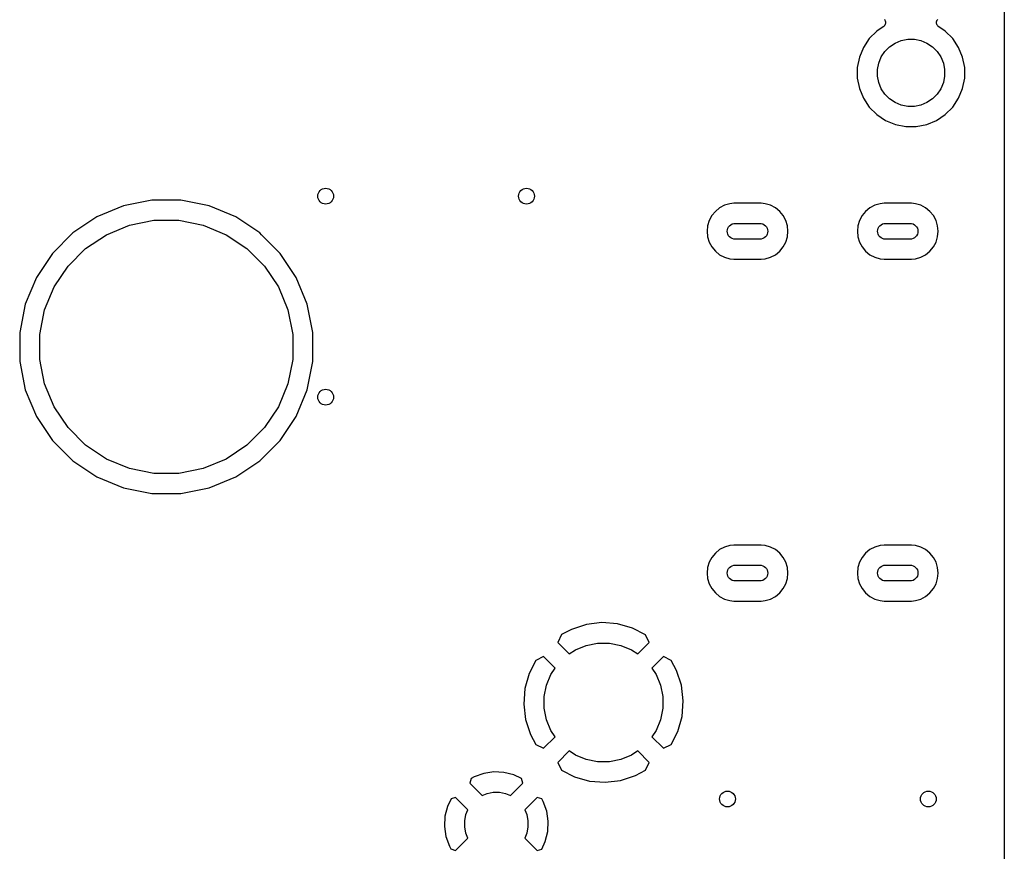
# Model space of a CAD drawing. Extents: x 0.02 to 3.88, y 0.02 to 3.88.
# Tile 4 of 21: x 2.9 to 3.88, y 0.75 to 1.58. Entities that reach past the tile are written whole.
import ezdxf

# ---------------------------------------------------------------- set-up
doc = ezdxf.new("R2010")
doc.units = 0
doc.header["$MEASUREMENT"] = 0
doc.layers.add('BLACK', color=7, linetype='CONTINUOUS')

msp = doc.modelspace()

# ---------------------------------------------------------------- linework, layer by layer
at = {"layer": 'BLACK', "linetype": 'CONTINUOUS'}
for p, q in [((3.87567, 3.65883), (3.87567, 0.238808)), ((3.75517, 1.56864), (3.74871, 1.56432)), ((3.75554, 1.56894), (3.75517, 1.56864)), ((3.75591, 1.56924), (3.75554, 1.56894)), ((3.75592, 1.56926), (3.75591, 1.56925)), ((3.75591, 1.56925), (3.75591, 1.56924)), ((3.75623, 1.56963), (3.75592, 1.56926)), ((3.75653, 1.56999), (3.75623, 1.56963)), ((3.75627, 1.57591), (3.75657, 1.57554)), ((3.75654, 1.57), (3.75653, 1.56999)), ((3.75677, 1.57043), (3.75654, 1.57001)), ((3.75654, 1.57001), (3.75654, 1.57)), ((3.75657, 1.57554), (3.75657, 1.57553)), ((3.75657, 1.57553), (3.75658, 1.57552)), ((3.75658, 1.57552), (3.7568, 1.5751)), ((3.757, 1.57085), (3.75677, 1.57043)), ((3.7568, 1.5751), (3.75702, 1.57468)), ((3.75701, 1.57087), (3.757, 1.57086)), ((3.757, 1.57086), (3.757, 1.57085)), ((3.75715, 1.57133), (3.75701, 1.57087)), ((3.75702, 1.57468), (3.75703, 1.57467)), ((3.75703, 1.57467), (3.75703, 1.57466)), ((3.75703, 1.57466), (3.75717, 1.5742)), ((3.75729, 1.57178), (3.75715, 1.57133)), ((3.75717, 1.5742), (3.7573, 1.57375)), ((3.75734, 1.57227), (3.75729, 1.5718)), ((3.75729, 1.5718), (3.75729, 1.57179)), ((3.75729, 1.57179), (3.75729, 1.57178)), ((3.7573, 1.57375), (3.7573, 1.57373)), ((3.7573, 1.57373), (3.75731, 1.57372)), ((3.75731, 1.57372), (3.75735, 1.57325)), ((3.75739, 1.57275), (3.75734, 1.57227)), ((3.75735, 1.57325), (3.75739, 1.57277)), ((3.75739, 1.57277), (3.75739, 1.57276)), ((3.75739, 1.57276), (3.75739, 1.57275)), ((3.8082, 1.57284), (3.80825, 1.57331)), ((3.8082, 1.57283), (3.8082, 1.57284)), ((3.8082, 1.57282), (3.8082, 1.57283)), ((3.80824, 1.57234), (3.8082, 1.57282)), ((3.80828, 1.57187), (3.80824, 1.57234)), ((3.80825, 1.57331), (3.8083, 1.57379)), ((3.80829, 1.57186), (3.80828, 1.57187)), ((3.80829, 1.57185), (3.80829, 1.57186)), ((3.80843, 1.57139), (3.80829, 1.57185)), ((3.8083, 1.57381), (3.80844, 1.57426)), ((3.8083, 1.5738), (3.8083, 1.57381)), ((3.8083, 1.57379), (3.8083, 1.5738)), ((3.80856, 1.57093), (3.80843, 1.57139)), ((3.80844, 1.57426), (3.80858, 1.57472)), ((3.80856, 1.57092), (3.80856, 1.57093)), ((3.80857, 1.57091), (3.80856, 1.57092)), ((3.80879, 1.57049), (3.80857, 1.57091)), ((3.80858, 1.57472), (3.80859, 1.57473)), ((3.80859, 1.57474), (3.80882, 1.57516)), ((3.80859, 1.57473), (3.80859, 1.57474)), ((3.80901, 1.57007), (3.80879, 1.57049)), ((3.80882, 1.57516), (3.80905, 1.57558)), ((3.80902, 1.57006), (3.80901, 1.57007)), ((3.80902, 1.57005), (3.80902, 1.57006)), ((3.80932, 1.56968), (3.80902, 1.57005)), ((3.80905, 1.57559), (3.80906, 1.5756)), ((3.80905, 1.57558), (3.80905, 1.57559)), ((3.80906, 1.5756), (3.80937, 1.57597)), ((3.80962, 1.56931), (3.80932, 1.56968)), ((3.80963, 1.5693), (3.80962, 1.56931)), ((3.80964, 1.56929), (3.80963, 1.5693)), ((3.81, 1.56899), (3.80964, 1.56929)), ((3.81036, 1.56868), (3.81, 1.56899)), ((3.81038, 1.56866), (3.81036, 1.56868)), ((3.81039, 1.56866), (3.81038, 1.56866)), ((3.81038, 1.56866), (3.81038, 1.56866)), ((3.81042, 1.56864), (3.81039, 1.56866)), ((3.81688, 1.56432), (3.81042, 1.56864)), ((3.74871, 1.56432), (3.74127, 1.55688)), ((3.82432, 1.55688), (3.81688, 1.56432)), ((3.74127, 1.55688), (3.73542, 1.54812)), ((3.76146, 1.54879), (3.76694, 1.55245)), ((3.76694, 1.55245), (3.77303, 1.55497)), ((3.77303, 1.55497), (3.7795, 1.55626)), ((3.7795, 1.55626), (3.78609, 1.55626)), ((3.78609, 1.55626), (3.79256, 1.55497)), ((3.79256, 1.55497), (3.79865, 1.55245)), ((3.79865, 1.55245), (3.80413, 1.54879)), ((3.83017, 1.54812), (3.82432, 1.55688)), ((3.73542, 1.54812), (3.73139, 1.53839)), ((3.75314, 1.53865), (3.7568, 1.54413)), ((3.7568, 1.54413), (3.76146, 1.54879)), ((3.80413, 1.54879), (3.80879, 1.54413)), ((3.80879, 1.54413), (3.81245, 1.53865)), ((3.83421, 1.53839), (3.83017, 1.54812)), ((3.73139, 1.53839), (3.72933, 1.52806)), ((3.74933, 1.52609), (3.75062, 1.53256)), ((3.75062, 1.53256), (3.75314, 1.53865)), ((3.81245, 1.53865), (3.81497, 1.53256)), ((3.81497, 1.53256), (3.81626, 1.52609)), ((3.83626, 1.52806), (3.83421, 1.53839)), ((3.72933, 1.52806), (3.72933, 1.51753)), ((3.74933, 1.5195), (3.74933, 1.52609)), ((3.75062, 1.51303), (3.74933, 1.5195)), ((3.81626, 1.5195), (3.81497, 1.51303)), ((3.81626, 1.52609), (3.81626, 1.5195)), ((3.83626, 1.51753), (3.83626, 1.52806)), ((3.72933, 1.51753), (3.73139, 1.5072)), ((3.75314, 1.50694), (3.75062, 1.51303)), ((3.81497, 1.51303), (3.81245, 1.50694)), ((3.83421, 1.5072), (3.83626, 1.51753)), ((3.73139, 1.5072), (3.73542, 1.49747)), ((3.7568, 1.50146), (3.75314, 1.50694)), ((3.76146, 1.4968), (3.7568, 1.50146)), ((3.80879, 1.50146), (3.80413, 1.4968)), ((3.81245, 1.50694), (3.80879, 1.50146)), ((3.83017, 1.49747), (3.83421, 1.5072)), ((3.73542, 1.49747), (3.74127, 1.48871)), ((3.76694, 1.49314), (3.76146, 1.4968)), ((3.77303, 1.49062), (3.76694, 1.49314)), ((3.7795, 1.48933), (3.77303, 1.49062)), ((3.79256, 1.49062), (3.78609, 1.48933)), ((3.79865, 1.49314), (3.79256, 1.49062)), ((3.80413, 1.4968), (3.79865, 1.49314)), ((3.82432, 1.48871), (3.83017, 1.49747)), ((3.74127, 1.48871), (3.74871, 1.48127)), ((3.74871, 1.48127), (3.75747, 1.47542)), ((3.78609, 1.48933), (3.7795, 1.48933)), ((3.80812, 1.47542), (3.81688, 1.48127)), ((3.81688, 1.48127), (3.82432, 1.48871)), ((3.75747, 1.47542), (3.7672, 1.47139)), ((3.7672, 1.47139), (3.77753, 1.46933)), ((3.78806, 1.46933), (3.79839, 1.47139)), ((3.79839, 1.47139), (3.80812, 1.47542)), ((3.77753, 1.46933), (3.78806, 1.46933)), ((3.02696, 1.39598), (2.99876, 1.39037)), ((3.05572, 1.39598), (3.02696, 1.39598)), ((3.08392, 1.39037), (3.05572, 1.39598)), ((3.60233, 1.39255), (3.59708, 1.39096)), ((3.60643, 1.39295), (3.60233, 1.39255)), ((3.63357, 1.39295), (3.60643, 1.39295)), ((3.63767, 1.39255), (3.63357, 1.39295)), ((3.64292, 1.39096), (3.63767, 1.39255)), ((3.75194, 1.39255), (3.74668, 1.39096)), ((3.75603, 1.39295), (3.75194, 1.39255)), ((3.78318, 1.39295), (3.75603, 1.39295)), ((3.78728, 1.39255), (3.78318, 1.39295)), ((3.79253, 1.39096), (3.78728, 1.39255)), ((2.99876, 1.39037), (2.97219, 1.37937)), ((3.11049, 1.37937), (3.08392, 1.39037)), ((3.58799, 1.38488), (3.58451, 1.38064)), ((3.59223, 1.38837), (3.58799, 1.38488)), ((3.59708, 1.39096), (3.59223, 1.38837)), ((3.64777, 1.38837), (3.64292, 1.39096)), ((3.65201, 1.38488), (3.64777, 1.38837)), ((3.65549, 1.38064), (3.65201, 1.38488)), ((3.7376, 1.38488), (3.73411, 1.38064)), ((3.74184, 1.38837), (3.7376, 1.38488)), ((3.74668, 1.39096), (3.74184, 1.38837)), ((3.79737, 1.38837), (3.79253, 1.39096)), ((3.80162, 1.38488), (3.79737, 1.38837)), ((3.8051, 1.38064), (3.80162, 1.38488)), ((2.97219, 1.37937), (2.94828, 1.36339)), ((3.00459, 1.37114), (3.02893, 1.37598)), ((3.02893, 1.37598), (3.05375, 1.37598)), ((3.05375, 1.37598), (3.07809, 1.37114)), ((3.1344, 1.36339), (3.11049, 1.37937)), ((3.58192, 1.3758), (3.58032, 1.37054)), ((3.58451, 1.38064), (3.58192, 1.3758)), ((3.60477, 1.37239), (3.60625, 1.37284)), ((3.60625, 1.37284), (3.60741, 1.37295)), ((3.60741, 1.37295), (3.63259, 1.37295)), ((3.63259, 1.37295), (3.63375, 1.37284)), ((3.63375, 1.37284), (3.63523, 1.37239)), ((3.65808, 1.3758), (3.65549, 1.38064)), ((3.65968, 1.37054), (3.65808, 1.3758)), ((3.73152, 1.3758), (3.72993, 1.37054)), ((3.73411, 1.38064), (3.73152, 1.3758)), ((3.75437, 1.37239), (3.75586, 1.37284)), ((3.75586, 1.37284), (3.75702, 1.37295)), ((3.75702, 1.37295), (3.7822, 1.37295)), ((3.7822, 1.37295), (3.78335, 1.37284)), ((3.78335, 1.37284), (3.78484, 1.37239)), ((3.80769, 1.3758), (3.8051, 1.38064)), ((3.80928, 1.37054), (3.80769, 1.3758)), ((2.94828, 1.36339), (2.92795, 1.34306)), ((2.98166, 1.36165), (3.00459, 1.37114)), ((3.07809, 1.37114), (3.10101, 1.36165)), ((3.13625, 1.36155), (3.1344, 1.36339)), ((3.58032, 1.37054), (3.57979, 1.36508)), ((3.57979, 1.36508), (3.58032, 1.35961)), ((3.59988, 1.36508), (3.60004, 1.36662)), ((3.60004, 1.36354), (3.59988, 1.36508)), ((3.60004, 1.36662), (3.60049, 1.36811)), ((3.60049, 1.36205), (3.60004, 1.36354)), ((3.60049, 1.36811), (3.60122, 1.36947)), ((3.60122, 1.36947), (3.6022, 1.37067)), ((3.6022, 1.37067), (3.6034, 1.37166)), ((3.6034, 1.37166), (3.60477, 1.37239)), ((3.63523, 1.37239), (3.6366, 1.37166)), ((3.6366, 1.37166), (3.6378, 1.37067)), ((3.6378, 1.37067), (3.63878, 1.36947)), ((3.63878, 1.36947), (3.63951, 1.36811)), ((3.63951, 1.36811), (3.63996, 1.36662)), ((3.63996, 1.36354), (3.63951, 1.36205)), ((3.63996, 1.36662), (3.64012, 1.36508)), ((3.64012, 1.36508), (3.63996, 1.36354)), ((3.66021, 1.36508), (3.65968, 1.37054)), ((3.65968, 1.35961), (3.66021, 1.36508)), ((3.72993, 1.37054), (3.72939, 1.36508)), ((3.72939, 1.36508), (3.72993, 1.35961)), ((3.74949, 1.36508), (3.74964, 1.36662)), ((3.74964, 1.36354), (3.74949, 1.36508)), ((3.74964, 1.36662), (3.75009, 1.36811)), ((3.75009, 1.36205), (3.74964, 1.36354)), ((3.75009, 1.36811), (3.75082, 1.36947)), ((3.75082, 1.36947), (3.75181, 1.37067)), ((3.75181, 1.37067), (3.75301, 1.37166)), ((3.75301, 1.37166), (3.75437, 1.37239)), ((3.78484, 1.37239), (3.78621, 1.37166)), ((3.78621, 1.37166), (3.78741, 1.37067)), ((3.78741, 1.37067), (3.78839, 1.36947)), ((3.78839, 1.36947), (3.78912, 1.36811)), ((3.78912, 1.36811), (3.78957, 1.36662)), ((3.78957, 1.36354), (3.78912, 1.36205)), ((3.78957, 1.36662), (3.78972, 1.36508)), ((3.78972, 1.36508), (3.78957, 1.36354)), ((3.80982, 1.36508), (3.80928, 1.37054)), ((3.80928, 1.35961), (3.80982, 1.36508)), ((2.96103, 1.34786), (2.98166, 1.36165)), ((3.10101, 1.36165), (3.12165, 1.34786)), ((3.13625, 1.36154), (3.13625, 1.36155)), ((3.15473, 1.34306), (3.13625, 1.36154)), ((3.58032, 1.35961), (3.58192, 1.35436)), ((3.58192, 1.35436), (3.58451, 1.34952)), ((3.60122, 1.36068), (3.60049, 1.36205)), ((3.6022, 1.35948), (3.60122, 1.36068)), ((3.6034, 1.3585), (3.6022, 1.35948)), ((3.60477, 1.35777), (3.6034, 1.3585)), ((3.60625, 1.35732), (3.60477, 1.35777)), ((3.60741, 1.3572), (3.60625, 1.35732)), ((3.63259, 1.3572), (3.60741, 1.3572)), ((3.63375, 1.35732), (3.63259, 1.3572)), ((3.63523, 1.35777), (3.63375, 1.35732)), ((3.6366, 1.3585), (3.63523, 1.35777)), ((3.6378, 1.35948), (3.6366, 1.3585)), ((3.63878, 1.36068), (3.6378, 1.35948)), ((3.63951, 1.36205), (3.63878, 1.36068)), ((3.65549, 1.34952), (3.65808, 1.35436)), ((3.65808, 1.35436), (3.65968, 1.35961)), ((3.72993, 1.35961), (3.73152, 1.35436)), ((3.73152, 1.35436), (3.73411, 1.34952)), ((3.75082, 1.36068), (3.75009, 1.36205)), ((3.75181, 1.35948), (3.75082, 1.36068)), ((3.75301, 1.3585), (3.75181, 1.35948)), ((3.75437, 1.35777), (3.75301, 1.3585)), ((3.75586, 1.35732), (3.75437, 1.35777)), ((3.75702, 1.3572), (3.75586, 1.35732)), ((3.7822, 1.3572), (3.75702, 1.3572)), ((3.78335, 1.35732), (3.7822, 1.3572)), ((3.78484, 1.35777), (3.78335, 1.35732)), ((3.78621, 1.3585), (3.78484, 1.35777)), ((3.78741, 1.35948), (3.78621, 1.3585)), ((3.78839, 1.36068), (3.78741, 1.35948)), ((3.78912, 1.36205), (3.78839, 1.36068)), ((3.8051, 1.34952), (3.80769, 1.35436)), ((3.80769, 1.35436), (3.80928, 1.35961)), ((2.92795, 1.34306), (2.91197, 1.31915)), ((2.94348, 1.33031), (2.96103, 1.34786)), ((3.12165, 1.34786), (3.1392, 1.33031)), ((3.17071, 1.31915), (3.15473, 1.34306)), ((3.58451, 1.34952), (3.58799, 1.34527)), ((3.58799, 1.34527), (3.59223, 1.34179)), ((3.64777, 1.34179), (3.65201, 1.34527)), ((3.65201, 1.34527), (3.65549, 1.34952)), ((3.73411, 1.34952), (3.7376, 1.34527)), ((3.7376, 1.34527), (3.74184, 1.34179)), ((3.79737, 1.34179), (3.80162, 1.34527)), ((3.80162, 1.34527), (3.8051, 1.34952)), ((3.59223, 1.34179), (3.59708, 1.3392)), ((3.59708, 1.3392), (3.60233, 1.33761)), ((3.60233, 1.33761), (3.60643, 1.3372)), ((3.60643, 1.3372), (3.63357, 1.3372)), ((3.63357, 1.3372), (3.63767, 1.33761)), ((3.63767, 1.33761), (3.64292, 1.3392)), ((3.64292, 1.3392), (3.64777, 1.34179)), ((3.74184, 1.34179), (3.74668, 1.3392)), ((3.74668, 1.3392), (3.75194, 1.33761)), ((3.75194, 1.33761), (3.75603, 1.3372)), ((3.75603, 1.3372), (3.78318, 1.3372)), ((3.78318, 1.3372), (3.78728, 1.33761)), ((3.78728, 1.33761), (3.79253, 1.3392)), ((3.79253, 1.3392), (3.79737, 1.34179)), ((2.92969, 1.30968), (2.94348, 1.33031)), ((3.1392, 1.33031), (3.15298, 1.30968)), ((2.91197, 1.31915), (2.90096, 1.29258)), ((3.18171, 1.29258), (3.17071, 1.31915)), ((2.9202, 1.28675), (2.92969, 1.30968)), ((3.15298, 1.30968), (3.16248, 1.28675)), ((2.90096, 1.29258), (2.89535, 1.26438)), ((2.91535, 1.26241), (2.9202, 1.28675)), ((3.16248, 1.28675), (3.16732, 1.26241)), ((3.18732, 1.26438), (3.18171, 1.29258)), ((2.89535, 1.26438), (2.89535, 1.23562)), ((2.91535, 1.23759), (2.91535, 1.26241)), ((3.16732, 1.26241), (3.16732, 1.23759)), ((3.18732, 1.23562), (3.18732, 1.26438)), ((2.89535, 1.23562), (2.90096, 1.20742)), ((2.9202, 1.21325), (2.91535, 1.23759)), ((3.16732, 1.23759), (3.16248, 1.21325)), ((3.18171, 1.20742), (3.18732, 1.23562)), ((2.90096, 1.20742), (2.91197, 1.18085)), ((2.92969, 1.19032), (2.9202, 1.21325)), ((3.16248, 1.21325), (3.15298, 1.19032)), ((3.17071, 1.18085), (3.18171, 1.20742)), ((2.94348, 1.16969), (2.92969, 1.19032)), ((3.15298, 1.19032), (3.1392, 1.16969)), ((2.91197, 1.18085), (2.92795, 1.15694)), ((3.15473, 1.15694), (3.17071, 1.18085)), ((2.96103, 1.15214), (2.94348, 1.16969)), ((3.1392, 1.16969), (3.12165, 1.15214)), ((2.92795, 1.15694), (2.94828, 1.13661)), ((3.1344, 1.13661), (3.15473, 1.15694)), ((2.98166, 1.13835), (2.96103, 1.15214)), ((3.12165, 1.15214), (3.10101, 1.13835)), ((3.00459, 1.12886), (2.98166, 1.13835)), ((3.10101, 1.13835), (3.07809, 1.12886)), ((2.94828, 1.13661), (2.97219, 1.12063)), ((3.02893, 1.12402), (3.00459, 1.12886)), ((3.07809, 1.12886), (3.05375, 1.12402)), ((3.11049, 1.12063), (3.1344, 1.13661)), ((2.97219, 1.12063), (2.99876, 1.10963)), ((3.05375, 1.12402), (3.02893, 1.12402)), ((3.08392, 1.10963), (3.11049, 1.12063)), ((2.99876, 1.10963), (3.02696, 1.10402)), ((3.05572, 1.10402), (3.08392, 1.10963)), ((3.02696, 1.10402), (3.05572, 1.10402)), ((3.59708, 1.0508), (3.59223, 1.04821)), ((3.60233, 1.05239), (3.59708, 1.0508)), ((3.60643, 1.0528), (3.60233, 1.05239)), ((3.63357, 1.0528), (3.60643, 1.0528)), ((3.63767, 1.05239), (3.63357, 1.0528)), ((3.64292, 1.0508), (3.63767, 1.05239)), ((3.64777, 1.04821), (3.64292, 1.0508)), ((3.74668, 1.0508), (3.74184, 1.04821)), ((3.75194, 1.05239), (3.74668, 1.0508)), ((3.75603, 1.0528), (3.75194, 1.05239)), ((3.78318, 1.0528), (3.75603, 1.0528)), ((3.78728, 1.05239), (3.78318, 1.0528)), ((3.79253, 1.0508), (3.78728, 1.05239)), ((3.79737, 1.04821), (3.79253, 1.0508)), ((3.58451, 1.04048), (3.58192, 1.03564)), ((3.58799, 1.04473), (3.58451, 1.04048)), ((3.59223, 1.04821), (3.58799, 1.04473)), ((3.65201, 1.04473), (3.64777, 1.04821)), ((3.65549, 1.04048), (3.65201, 1.04473)), ((3.65808, 1.03564), (3.65549, 1.04048)), ((3.73411, 1.04048), (3.73152, 1.03564)), ((3.7376, 1.04473), (3.73411, 1.04048)), ((3.74184, 1.04821), (3.7376, 1.04473)), ((3.80162, 1.04473), (3.79737, 1.04821)), ((3.8051, 1.04048), (3.80162, 1.04473)), ((3.80769, 1.03564), (3.8051, 1.04048)), ((3.58032, 1.03039), (3.57979, 1.02492)), ((3.58192, 1.03564), (3.58032, 1.03039)), ((3.60122, 1.02932), (3.6022, 1.03052)), ((3.6022, 1.03052), (3.6034, 1.0315)), ((3.6034, 1.0315), (3.60477, 1.03223)), ((3.60477, 1.03223), (3.60625, 1.03268)), ((3.60625, 1.03268), (3.60741, 1.0328)), ((3.60741, 1.0328), (3.63259, 1.0328)), ((3.63259, 1.0328), (3.63375, 1.03268)), ((3.63375, 1.03268), (3.63523, 1.03223)), ((3.63523, 1.03223), (3.6366, 1.0315)), ((3.6366, 1.0315), (3.6378, 1.03052)), ((3.6378, 1.03052), (3.63878, 1.02932)), ((3.65968, 1.03039), (3.65808, 1.03564)), ((3.66021, 1.02492), (3.65968, 1.03039)), ((3.72993, 1.03039), (3.72939, 1.02492)), ((3.73152, 1.03564), (3.72993, 1.03039)), ((3.75082, 1.02932), (3.75181, 1.03052)), ((3.75181, 1.03052), (3.75301, 1.0315)), ((3.75301, 1.0315), (3.75437, 1.03223)), ((3.75437, 1.03223), (3.75586, 1.03268)), ((3.75586, 1.03268), (3.75702, 1.0328)), ((3.75702, 1.0328), (3.7822, 1.0328)), ((3.7822, 1.0328), (3.78335, 1.03268)), ((3.78335, 1.03268), (3.78484, 1.03223)), ((3.78484, 1.03223), (3.78621, 1.0315)), ((3.78621, 1.0315), (3.78741, 1.03052)), ((3.78741, 1.03052), (3.78839, 1.02932)), ((3.80928, 1.03039), (3.80769, 1.03564)), ((3.80982, 1.02492), (3.80928, 1.03039)), ((3.57979, 1.02492), (3.58032, 1.01946)), ((3.59988, 1.02492), (3.60004, 1.02646)), ((3.60004, 1.02338), (3.59988, 1.02492)), ((3.60004, 1.02646), (3.60049, 1.02795)), ((3.60049, 1.02189), (3.60004, 1.02338)), ((3.60049, 1.02795), (3.60122, 1.02932)), ((3.60122, 1.02053), (3.60049, 1.02189)), ((3.6022, 1.01933), (3.60122, 1.02053)), ((3.63878, 1.02053), (3.6378, 1.01933)), ((3.63878, 1.02932), (3.63951, 1.02795)), ((3.63951, 1.02189), (3.63878, 1.02053)), ((3.63951, 1.02795), (3.63996, 1.02646)), ((3.63996, 1.02338), (3.63951, 1.02189)), ((3.63996, 1.02646), (3.64012, 1.02492)), ((3.64012, 1.02492), (3.63996, 1.02338)), ((3.65968, 1.01946), (3.66021, 1.02492)), ((3.72939, 1.02492), (3.72993, 1.01946)), ((3.74949, 1.02492), (3.74964, 1.02646)), ((3.74964, 1.02338), (3.74949, 1.02492)), ((3.74964, 1.02646), (3.75009, 1.02795)), ((3.75009, 1.02189), (3.74964, 1.02338)), ((3.75009, 1.02795), (3.75082, 1.02932)), ((3.75082, 1.02053), (3.75009, 1.02189)), ((3.75181, 1.01933), (3.75082, 1.02053)), ((3.78839, 1.02053), (3.78741, 1.01933)), ((3.78839, 1.02932), (3.78912, 1.02795)), ((3.78912, 1.02189), (3.78839, 1.02053)), ((3.78912, 1.02795), (3.78957, 1.02646)), ((3.78957, 1.02338), (3.78912, 1.02189)), ((3.78957, 1.02646), (3.78972, 1.02492)), ((3.78972, 1.02492), (3.78957, 1.02338)), ((3.80928, 1.01946), (3.80982, 1.02492)), ((3.58032, 1.01946), (3.58192, 1.0142)), ((3.58192, 1.0142), (3.58451, 1.00936)), ((3.6034, 1.01834), (3.6022, 1.01933)), ((3.60477, 1.01761), (3.6034, 1.01834)), ((3.60625, 1.01716), (3.60477, 1.01761)), ((3.60741, 1.01705), (3.60625, 1.01716)), ((3.63259, 1.01705), (3.60741, 1.01705)), ((3.63375, 1.01716), (3.63259, 1.01705)), ((3.63523, 1.01761), (3.63375, 1.01716)), ((3.6366, 1.01834), (3.63523, 1.01761)), ((3.6378, 1.01933), (3.6366, 1.01834)), ((3.65549, 1.00936), (3.65808, 1.0142)), ((3.65808, 1.0142), (3.65968, 1.01946)), ((3.72993, 1.01946), (3.73152, 1.0142)), ((3.73152, 1.0142), (3.73411, 1.00936)), ((3.75301, 1.01834), (3.75181, 1.01933)), ((3.75437, 1.01761), (3.75301, 1.01834)), ((3.75586, 1.01716), (3.75437, 1.01761)), ((3.75702, 1.01705), (3.75586, 1.01716)), ((3.7822, 1.01705), (3.75702, 1.01705)), ((3.78335, 1.01716), (3.7822, 1.01705)), ((3.78484, 1.01761), (3.78335, 1.01716)), ((3.78621, 1.01834), (3.78484, 1.01761)), ((3.78741, 1.01933), (3.78621, 1.01834)), ((3.8051, 1.00936), (3.80769, 1.0142)), ((3.80769, 1.0142), (3.80928, 1.01946)), ((3.58451, 1.00936), (3.58799, 1.00512)), ((3.58799, 1.00512), (3.59223, 1.00163)), ((3.59223, 1.00163), (3.59708, 0.999044)), ((3.64292, 0.999044), (3.64777, 1.00163)), ((3.64777, 1.00163), (3.65201, 1.00512)), ((3.65201, 1.00512), (3.65549, 1.00936)), ((3.73411, 1.00936), (3.7376, 1.00512)), ((3.7376, 1.00512), (3.74184, 1.00163)), ((3.74184, 1.00163), (3.74668, 0.999044)), ((3.79253, 0.999044), (3.79737, 1.00163)), ((3.79737, 1.00163), (3.80162, 1.00512)), ((3.80162, 1.00512), (3.8051, 1.00936)), ((3.59708, 0.999044), (3.60233, 0.997451)), ((3.60233, 0.997451), (3.60643, 0.997047)), ((3.60643, 0.997047), (3.63357, 0.997047)), ((3.63357, 0.997047), (3.63767, 0.997451)), ((3.63767, 0.997451), (3.64292, 0.999044)), ((3.74668, 0.999044), (3.75194, 0.997451)), ((3.75194, 0.997451), (3.75603, 0.997047)), ((3.75603, 0.997047), (3.78318, 0.997047)), ((3.78318, 0.997047), (3.78728, 0.997451)), ((3.78728, 0.997451), (3.79253, 0.999044)), ((3.45956, 0.973689), (3.44471, 0.968856)), ((3.47503, 0.975524), (3.45956, 0.973689)), ((3.49055, 0.974307), (3.47503, 0.975524)), ((3.50554, 0.970085), (3.49055, 0.974307)), ((3.43487, 0.963599), (3.43103, 0.955828)), ((3.44471, 0.968856), (3.43487, 0.963599)), ((3.51838, 0.963549), (3.50554, 0.970085)), ((3.5222, 0.955828), (3.51838, 0.963549)), ((3.43103, 0.955828), (3.44252, 0.944343)), ((3.44864, 0.948436), (3.45939, 0.952888)), ((3.45939, 0.952888), (3.4708, 0.955157)), ((3.4708, 0.955157), (3.48243, 0.955157)), ((3.48243, 0.955157), (3.49384, 0.952888)), ((3.49384, 0.952888), (3.50459, 0.948436)), ((3.51071, 0.944343), (3.5222, 0.955828)), ((3.41689, 0.941686), (3.40917, 0.937869)), ((3.42837, 0.930201), (3.41689, 0.941686)), ((3.44252, 0.944343), (3.44864, 0.948436)), ((3.50459, 0.948436), (3.51071, 0.944343)), ((3.53634, 0.941686), (3.52486, 0.930201)), ((3.54411, 0.937844), (3.53634, 0.941686)), ((3.40917, 0.937869), (3.40263, 0.925031)), ((3.54937, 0.928009), (3.54411, 0.937844)), ((3.40263, 0.925031), (3.39841, 0.910042)), ((3.41983, 0.913328), (3.42428, 0.924075)), ((3.42428, 0.924075), (3.42837, 0.930201)), ((3.52486, 0.930201), (3.52895, 0.924075)), ((3.52895, 0.924075), (3.5334, 0.913328)), ((3.5542, 0.913152), (3.54937, 0.928009)), ((3.41756, 0.901919), (3.41983, 0.913328)), ((3.5334, 0.913328), (3.53567, 0.901919)), ((3.55604, 0.897688), (3.5542, 0.913152)), ((3.39841, 0.910042), (3.39719, 0.894517)), ((3.41756, 0.890286), (3.41756, 0.901919)), ((3.53567, 0.901919), (3.53567, 0.890286)), ((3.39719, 0.894517), (3.39903, 0.879053)), ((3.55482, 0.882163), (3.55604, 0.897688)), ((3.41983, 0.878877), (3.41756, 0.890286)), ((3.53567, 0.890286), (3.5334, 0.878877)), ((3.39903, 0.879053), (3.40386, 0.864196)), ((3.42428, 0.868129), (3.41983, 0.878877)), ((3.5334, 0.878877), (3.52895, 0.868129)), ((3.5506, 0.867174), (3.55482, 0.882163)), ((3.40386, 0.864196), (3.40912, 0.85436)), ((3.42837, 0.862004), (3.42428, 0.868129)), ((3.52895, 0.868129), (3.52486, 0.862004)), ((3.54406, 0.854336), (3.5506, 0.867174)), ((3.40912, 0.85436), (3.41689, 0.850519)), ((3.41689, 0.850519), (3.42837, 0.862004)), ((3.52486, 0.862004), (3.53634, 0.850519)), ((3.53634, 0.850519), (3.54406, 0.854336)), ((3.44252, 0.847861), (3.43103, 0.836377)), ((3.44864, 0.843768), (3.44252, 0.847861)), ((3.45939, 0.839317), (3.44864, 0.843768)), ((3.50459, 0.843768), (3.49384, 0.839317)), ((3.51071, 0.847861), (3.50459, 0.843768)), ((3.5222, 0.836376), (3.51071, 0.847861)), ((3.43103, 0.836377), (3.43485, 0.828655)), ((3.4708, 0.837047), (3.45939, 0.839317)), ((3.48243, 0.837047), (3.4708, 0.837047)), ((3.49384, 0.839317), (3.48243, 0.837047)), ((3.51836, 0.828606), (3.5222, 0.836376)), ((3.35736, 0.825433), (3.34769, 0.821976)), ((3.36739, 0.826919), (3.35736, 0.825433)), ((3.37752, 0.82642), (3.36739, 0.826919)), ((3.38736, 0.823954), (3.37752, 0.82642)), ((3.39495, 0.820364), (3.38736, 0.823954)), ((3.43485, 0.828655), (3.44769, 0.822119)), ((3.50852, 0.823349), (3.51836, 0.828606)), ((3.34493, 0.820503), (3.34354, 0.815757)), ((3.34354, 0.815757), (3.35582, 0.803484)), ((3.34769, 0.821976), (3.34493, 0.820503)), ((3.38403, 0.803484), (3.3963, 0.815757)), ((3.3963, 0.815757), (3.39495, 0.820364)), ((3.44769, 0.822119), (3.46267, 0.817897)), ((3.46267, 0.817897), (3.4782, 0.816681)), ((3.4782, 0.816681), (3.49366, 0.818516)), ((3.49366, 0.818516), (3.50852, 0.823349)), ((3.35582, 0.803484), (3.36073, 0.805522)), ((3.36073, 0.805522), (3.36682, 0.806732)), ((3.36682, 0.806732), (3.37302, 0.806732)), ((3.37302, 0.806732), (3.37911, 0.805522)), ((3.37911, 0.805522), (3.38403, 0.803484)), ((3.32479, 0.800263), (3.3212, 0.792677)), ((3.3294, 0.801615), (3.32479, 0.800263)), ((3.34167, 0.789342), (3.3294, 0.801615)), ((3.41044, 0.801615), (3.39817, 0.789342)), ((3.41519, 0.800223), (3.41044, 0.801615)), ((3.41666, 0.797468), (3.41519, 0.800223)), ((3.42012, 0.787801), (3.41666, 0.797468)), ((3.3212, 0.792677), (3.31874, 0.782837)), ((3.33843, 0.778338), (3.33964, 0.784423)), ((3.33964, 0.784423), (3.34167, 0.789342)), ((3.39817, 0.789342), (3.40021, 0.784423)), ((3.40021, 0.784423), (3.40142, 0.778338)), ((3.4216, 0.777767), (3.42012, 0.787801)), ((3.31874, 0.782837), (3.31824, 0.772706)), ((3.33843, 0.772134), (3.33843, 0.778338)), ((3.40142, 0.778338), (3.40142, 0.772134)), ((3.42111, 0.767635), (3.4216, 0.777767)), ((3.31824, 0.772706), (3.31972, 0.762671)), ((3.33964, 0.766049), (3.33843, 0.772134)), ((3.34167, 0.76113), (3.33964, 0.766049)), ((3.40021, 0.766049), (3.39817, 0.76113)), ((3.40142, 0.772134), (3.40021, 0.766049)), ((3.41864, 0.757796), (3.42111, 0.767635)), ((3.31972, 0.762671), (3.32318, 0.753004)), ((3.3294, 0.748857), (3.34167, 0.76113)), ((3.39817, 0.76113), (3.41044, 0.748857)), ((3.41505, 0.750209), (3.41864, 0.757796)), ((3.32318, 0.753004), (3.32465, 0.75025)), ((3.32465, 0.75025), (3.3294, 0.748857)), ((3.41044, 0.748857), (3.41505, 0.750209))]:
    msp.add_line(p, q, dxfattribs=at)
at = {"layer": 'BLACK'}
for centre in [(3.2, 1.4), (3.4, 1.4), (3.2, 1.2), (3.6, 0.8), (3.8, 0.8)]:
    msp.add_circle(centre, 0.007874, dxfattribs=at)

doc.saveas('drawing.dxf')
